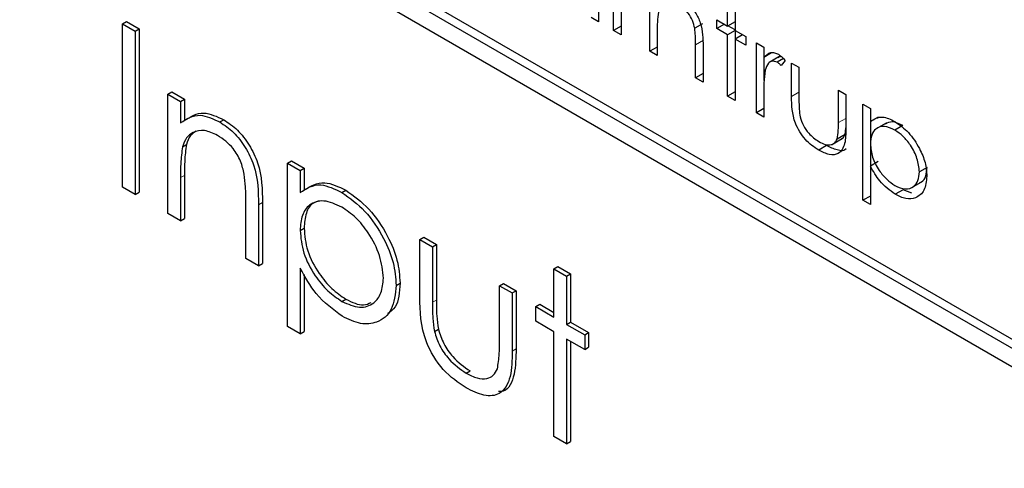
# Paper-space layout 'Blatt2' of a CAD drawing. Header units: millimetres. Extents: x 5 to 418, y 2 to 292.
# Tile 29 of 54: x 96.9 to 99.86, y 195.54 to 196.88. Entities that reach past the tile are written whole.
import ezdxf

# ---------------------------------------------------------------- set-up
doc = ezdxf.new("R2010")
doc.units = ezdxf.units.MM

psp = doc.layouts.new('Blatt2')

# ---------------------------------------------------------------- linework, layer by layer
at = {"color": 7, "linetype": 'Continuous', "lineweight": 25}
for p, q in [((102.3532, 194.4679), (97.1677, 197.4614)), ((102.3767, 194.4815), (97.1913, 197.475)), ((97.1677, 197.4069), (102.3532, 194.4134)), ((98.6375, 197.087), (98.6375, 196.8765)), ((98.6823, 196.8506), (98.6823, 197.0612)), ((98.7911, 196.7879), (98.7911, 196.9984)), ((99.0245, 196.8636), (99.0245, 196.9485)), ((99.0469, 196.9356), (99.0469, 196.8507)), ((98.7047, 196.9085), (98.7047, 196.8377)), ((97.2086, 196.8702), (97.2204, 196.877)), ((97.2086, 196.8702), (97.2467, 196.8482)), ((97.2086, 196.3803), (97.2086, 196.8702)), ((97.2204, 196.877), (97.2585, 196.855)), ((98.6375, 196.8765), (98.6152, 196.8894)), ((98.7047, 196.8636), (98.6823, 196.8506)), ((98.9495, 196.8705), (98.9259, 196.8569)), ((98.9925, 196.8821), (99.0245, 196.8636)), ((98.9925, 196.8562), (98.9925, 196.8821)), ((99.0149, 196.8691), (98.9925, 196.8562)), ((99.0469, 196.8765), (99.0245, 196.8636)), ((99.0469, 196.852), (99.0257, 196.8643)), ((97.2467, 196.8482), (97.2585, 196.855)), ((97.2467, 196.8482), (97.2467, 196.3583)), ((97.2585, 196.855), (97.2585, 196.3651)), ((98.7047, 196.8377), (98.6823, 196.8506)), ((98.8134, 196.8511), (98.8134, 196.775)), ((99.0245, 196.8378), (98.9925, 196.8562)), ((99.0469, 196.8507), (99.0245, 196.8378)), ((99.0245, 196.6531), (99.0245, 196.8378)), ((99.0469, 196.8507), (99.0789, 196.8322)), ((99.0693, 196.8378), (99.0469, 196.8248)), ((99.0481, 196.8255), (99.0481, 196.85)), ((98.9286, 196.7085), (98.9286, 196.8075)), ((99.0469, 196.8248), (99.0469, 196.6402)), ((99.0789, 196.8064), (99.0469, 196.8248)), ((99.0789, 196.8322), (99.0789, 196.8064)), ((99.1109, 196.8138), (99.1333, 196.8008)), ((99.1109, 196.6033), (99.1109, 196.8138)), ((98.8134, 196.8008), (98.7911, 196.7879)), ((98.8134, 196.775), (98.7911, 196.7879)), ((98.951, 196.8031), (98.951, 196.6956)), ((99.1333, 196.8008), (99.1333, 196.7698)), ((99.1568, 196.7835), (99.1333, 196.7698)), ((99.1344, 196.7009), (99.1344, 196.7705)), ((99.1784, 196.7714), (99.149, 196.7544)), ((99.1921, 196.7662), (99.1735, 196.7555)), ((99.1972, 196.7604), (99.1849, 196.7451)), ((99.2164, 196.7528), (99.2388, 196.7399)), ((99.2164, 196.6523), (99.2164, 196.7528)), ((98.951, 196.7214), (98.9286, 196.7085)), ((99.2388, 196.7399), (99.2388, 196.6423)), ((98.951, 196.6956), (98.9286, 196.7085)), ((97.3446, 196.6598), (97.3564, 196.6666)), ((97.3446, 196.6598), (97.3827, 196.6378)), ((97.3446, 196.3018), (97.3446, 196.6598)), ((97.3564, 196.6666), (97.3945, 196.6446)), ((99.0469, 196.666), (99.0245, 196.6531)), ((99.1333, 196.6611), (99.1333, 196.5903)), ((99.3571, 196.6716), (99.3795, 196.6587)), ((99.3571, 196.574), (99.3571, 196.6716)), ((99.3795, 196.6587), (99.3795, 196.5562)), ((97.3827, 196.6378), (97.3945, 196.6446)), ((97.3827, 196.6378), (97.3827, 196.5732)), ((97.3945, 196.6446), (97.3945, 196.58)), ((99.0469, 196.6402), (99.0245, 196.6531)), ((99.4307, 196.6291), (99.4531, 196.6162)), ((99.4307, 196.3411), (99.4307, 196.6291)), ((99.1333, 196.6162), (99.1109, 196.6033)), ((99.1333, 196.5903), (99.1109, 196.6033)), ((99.4531, 196.6162), (99.4531, 196.5773)), ((97.5007, 196.576), (97.5124, 196.5828)), ((99.4766, 196.5909), (99.4531, 196.5773)), ((99.4542, 196.5183), (99.4542, 196.5779)), ((99.5003, 196.5729), (99.4708, 196.5559)), ((99.377, 196.5384), (99.3534, 196.5248)), ((99.377, 196.5384), (99.3795, 196.5587)), ((99.5501, 196.5653), (99.5265, 196.5516)), ((97.3886, 196.5019), (97.4003, 196.5087)), ((99.3391, 196.509), (99.3686, 196.526)), ((99.3217, 196.5051), (99.2981, 196.4915)), ((99.4542, 196.4445), (99.4542, 196.5034)), ((97.7036, 196.4525), (97.7154, 196.4593)), ((97.7036, 196.4525), (97.7417, 196.4306)), ((97.7036, 195.9626), (97.7036, 196.4525)), ((97.7154, 196.4593), (97.7535, 196.4374)), ((99.4766, 196.4575), (99.4531, 196.4438)), ((97.7417, 196.4306), (97.7535, 196.4374)), ((97.7417, 196.4306), (97.7417, 196.3643)), ((97.7535, 196.4374), (97.7535, 196.3711)), ((99.4531, 196.4438), (99.4531, 196.3282)), ((99.6237, 196.4399), (99.6002, 196.4263)), ((97.3827, 196.4092), (97.3827, 196.2798)), ((97.3945, 196.416), (97.3945, 196.2866)), ((99.5756, 196.3782), (99.6051, 196.3952)), ((97.2467, 196.3583), (97.2086, 196.3803)), ((97.2467, 196.3583), (97.2585, 196.3651)), ((97.867, 196.3645), (97.8787, 196.3713)), ((99.551, 196.3727), (99.5274, 196.3591)), ((99.5775, 196.3624), (99.551, 196.3727)), ((97.5785, 196.1667), (97.5785, 196.3351)), ((97.6284, 196.3344), (97.6284, 196.1516)), ((99.4531, 196.354), (99.4307, 196.3411)), ((99.4531, 196.3282), (99.4307, 196.3411)), ((97.3827, 196.2798), (97.3446, 196.3018)), ((97.6166, 196.3276), (97.6166, 196.1448)), ((97.3827, 196.2798), (97.3945, 196.2866)), ((97.7417, 196.2508), (97.7535, 196.2576)), ((98.1007, 196.2233), (98.1125, 196.2301)), ((98.1007, 196.2233), (98.1387, 196.2013)), ((98.1007, 196.0522), (98.1007, 196.2233)), ((98.1125, 196.2301), (98.1505, 196.2081)), ((98.1387, 196.2013), (98.1505, 196.2081)), ((98.1387, 196.2013), (98.1387, 196.0353)), ((98.1505, 196.2081), (98.1505, 196.0421)), ((97.6166, 196.1448), (97.5785, 196.1667)), ((97.6166, 196.1448), (97.6284, 196.1516)), ((97.7417, 196.1374), (97.7417, 195.9406)), ((98.5032, 196.1354), (98.515, 196.1422)), ((98.5032, 196.1354), (98.5413, 196.1134)), ((98.5032, 195.9909), (98.5032, 196.1354)), ((98.515, 196.1422), (98.553, 196.1202)), ((97.7535, 196.1189), (97.7535, 195.9474)), ((98.5413, 196.1134), (98.553, 196.1202)), ((98.5413, 196.1134), (98.5413, 195.969)), ((98.553, 196.1202), (98.553, 195.9758)), ((98.03, 196.0861), (98.0417, 196.0929)), ((98.34, 196.0851), (98.3518, 196.092)), ((98.34, 195.9191), (98.34, 196.0851)), ((98.34, 196.0851), (98.3781, 196.0632)), ((98.3518, 196.092), (98.3899, 196.07)), ((98.3781, 196.0632), (98.3899, 196.07)), ((98.3899, 196.07), (98.3899, 195.8957)), ((97.8672, 196.0378), (97.879, 196.0446)), ((98.3781, 196.0632), (98.3781, 195.8889)), ((98.4488, 196.0223), (98.4606, 196.0292)), ((98.4488, 195.9784), (98.4488, 196.0223)), ((98.4488, 196.0223), (98.5032, 195.9909)), ((98.4606, 196.0292), (98.5032, 196.0046)), ((98.5032, 195.947), (98.4488, 195.9784)), ((97.7417, 195.9406), (97.7036, 195.9626)), ((97.7417, 195.9406), (97.7535, 195.9474)), ((98.1448, 195.9481), (98.1566, 195.9549)), ((98.5413, 195.969), (98.553, 195.9758)), ((98.5413, 195.969), (98.5956, 195.9376)), ((98.553, 195.9758), (98.6074, 195.9444)), ((98.5032, 195.6329), (98.5032, 195.947)), ((98.5956, 195.8936), (98.5413, 195.925)), ((98.5413, 195.925), (98.5413, 195.6109)), ((98.553, 195.9182), (98.553, 195.6177)), ((98.5956, 195.9376), (98.6074, 195.9444)), ((98.5956, 195.9376), (98.5956, 195.8936)), ((98.6074, 195.9444), (98.6074, 195.9004)), ((98.5956, 195.8936), (98.6074, 195.9004)), ((98.24, 195.8226), (98.2518, 195.8294)), ((98.5413, 195.6109), (98.5032, 195.6329)), ((98.5413, 195.6109), (98.553, 195.6177))]:
    psp.add_line(p, q, dxfattribs=at)
at = {"color": 7, "linetype": 'Continuous', "lineweight": 18}
for p, q in [((98.9521, 196.8211), (98.9286, 196.8075)), ((99.2388, 196.6652), (99.2164, 196.6523)), ((99.3795, 196.5869), (99.3571, 196.574)), ((97.3827, 196.4092), (97.3945, 196.416)), ((97.6166, 196.3276), (97.6284, 196.3344)), ((98.1387, 196.0353), (98.1505, 196.0421)), ((98.3781, 195.8889), (98.3899, 195.8957))]:
    psp.add_line(p, q, dxfattribs=at)
psp.add_open_spline([(89.5913, 207.5299), (91.3909, 206.379), (94.9912, 204.0764), (100.6547, 200.6659), (106.5402, 197.2807), (112.1639, 194.1957), (115.8422, 192.2837), (117.4307, 191.458)], degree=3, knots=[0, 0, 0, 0, 0.204721, 0.409562, 0.623395, 0.837364, 1, 1, 1, 1], dxfattribs=at)
at = {"color": 7, "linetype": 'Continuous', "lineweight": 25}
for points, knots in [([(89.7361, 207.2309), (90.4253, 206.7822), (92.3491, 205.5299), (95.6638, 203.4643), (99.6765, 201.0325), (103.8494, 198.5945), (108.0955, 196.1974), (112.2488, 193.935), (115.4187, 192.2601), (117.1551, 191.3752), (117.5789, 191.1592)], [0, 0, 0, 0, 0.0791668, 0.2209791, 0.3716118, 0.5223293, 0.6730843, 0.823745, 0.9569823, 1, 1, 1, 1]), ([(98.9259, 196.8569), (98.9241, 196.8647), (98.9206, 196.8801), (98.9044, 196.9079), (98.8885, 196.9188), (98.8789, 196.9255)], [0, 0, 0, 0, 0.281192, 0.561331, 1, 1, 1, 1]), ([(98.8828, 196.9491), (98.891, 196.9436), (98.9073, 196.9325), (98.9288, 196.9049), (98.9505, 196.8587), (98.9508, 196.826), (98.951, 196.8031)], [0, 0, 0, 0, 0.187021, 0.37389, 0.56061, 1, 1, 1, 1]), ([(98.8169, 196.9056), (98.8156, 196.8958), (98.8134, 196.8783), (98.8134, 196.8594), (98.8134, 196.8511)], [0, 0, 0, 0, 0.559658, 1, 1, 1, 1]), ([(98.9286, 196.8075), (98.9286, 196.8165), (98.9287, 196.8325), (98.9268, 196.8495), (98.9259, 196.8569)], [0, 0, 0, 0, 0.560255, 1, 1, 1, 1]), ([(99.1333, 196.7698), (99.1395, 196.7761), (99.1482, 196.7849), (99.1654, 196.7847), (99.1736, 196.7808), (99.1777, 196.7789)], [0, 0, 0, 0, 0.558788, 0.779481, 1, 1, 1, 1]), ([(99.1777, 196.7789), (99.1816, 196.7761), (99.1885, 196.7711), (99.1946, 196.7637), (99.1972, 196.7604)], [0, 0, 0, 0, 0.559243, 1, 1, 1, 1]), ([(99.1735, 196.7555), (99.1682, 196.7572), (99.1576, 196.7606), (99.144, 196.7515), (99.1398, 196.7388), (99.1372, 196.731)], [0, 0, 0, 0, 0.278336, 0.558768, 1, 1, 1, 1]), ([(99.1849, 196.7451), (99.1829, 196.7474), (99.1792, 196.7514), (99.1752, 196.7542), (99.1735, 196.7555)], [0, 0, 0, 0, 0.5603957, 1, 1, 1, 1]), ([(99.1876, 196.771), (99.1856, 196.7716), (99.1808, 196.7731), (99.1778, 196.7703), (99.176, 196.7687)], [0, 0, 0, 0, 0.411162, 1, 1, 1, 1]), ([(99.1372, 196.731), (99.1358, 196.7184), (99.1331, 196.696), (99.1332, 196.6717), (99.1333, 196.6611)], [0, 0, 0, 0, 0.559636, 1, 1, 1, 1]), ([(99.2981, 196.4915), (99.2842, 196.5007), (99.2566, 196.5192), (99.2178, 196.5837), (99.2169, 196.6262), (99.2164, 196.6523)], [0, 0, 0, 0, 0.28097, 0.559785, 1, 1, 1, 1]), ([(99.2388, 196.6423), (99.2388, 196.633), (99.2387, 196.6165), (99.2412, 196.5988), (99.2423, 196.591)], [0, 0, 0, 0, 0.560377, 1, 1, 1, 1]), ([(97.3827, 196.5732), (97.4008, 196.5853), (97.4331, 196.6069), (97.48, 196.5854), (97.5007, 196.576)], [0, 0, 0, 0, 0.559141, 1, 1, 1, 1]), ([(97.3945, 196.58), (97.4126, 196.5921), (97.4449, 196.6137), (97.4918, 196.5922), (97.5124, 196.5828)], [0, 0, 0, 0, 0.559141, 1, 1, 1, 1]), ([(97.5007, 196.576), (97.5146, 196.5665), (97.5424, 196.5477), (97.5788, 196.5008), (97.6159, 196.4223), (97.6163, 196.3666), (97.6166, 196.3276)], [0, 0, 0, 0, 0.187021, 0.37389, 0.56061, 1, 1, 1, 1]), ([(97.5124, 196.5828), (97.5263, 196.5734), (97.5541, 196.5545), (97.5906, 196.5076), (97.6276, 196.4291), (97.6281, 196.3734), (97.6284, 196.3344)], [0, 0, 0, 0, 0.187021, 0.37389, 0.56061, 1, 1, 1, 1]), ([(99.2423, 196.591), (99.2451, 196.5824), (99.2506, 196.5651), (99.2707, 196.5366), (99.2878, 196.5246), (99.2983, 196.5172)], [0, 0, 0, 0, 0.280117, 0.560544, 1, 1, 1, 1]), ([(99.3534, 196.5248), (99.3548, 196.5335), (99.3572, 196.5491), (99.3571, 196.5664), (99.3571, 196.574)], [0, 0, 0, 0, 0.559371, 1, 1, 1, 1]), ([(99.4531, 196.5773), (99.4644, 196.5845), (99.4847, 196.5975), (99.5139, 196.5836), (99.5267, 196.5774)], [0, 0, 0, 0, 0.5584178, 1, 1, 1, 1]), ([(99.5501, 196.5653), (99.5391, 196.5705), (99.5192, 196.5801), (99.5045, 196.573), (99.498, 196.5698)], [0, 0, 0, 0, 0.551137, 1, 1, 1, 1]), ([(99.5267, 196.5774), (99.5407, 196.5675), (99.5687, 196.5476), (99.5998, 196.5004), (99.6195, 196.4535), (99.6216, 196.427), (99.6226, 196.4137)], [0, 0, 0, 0, 0.279627, 0.559432, 0.779703, 1, 1, 1, 1]), ([(97.494, 196.5358), (97.4806, 196.542), (97.4537, 196.5543), (97.4222, 196.5473), (97.3992, 196.5303), (97.3921, 196.5114), (97.3886, 196.5019)], [0, 0, 0, 0, 0.279553, 0.559373, 0.779703, 1, 1, 1, 1]), ([(97.4292, 196.5483), (97.4232, 196.5445), (97.41, 196.536), (97.4038, 196.5184), (97.4003, 196.5087)], [0, 0, 0, 0, 0.449857, 1, 1, 1, 1]), ([(99.3795, 196.5562), (99.3793, 196.5406), (99.3789, 196.5096), (99.3614, 196.4786), (99.3301, 196.4753), (99.3088, 196.4861), (99.2981, 196.4915)], [0, 0, 0, 0, 0.281501, 0.559646, 0.779298, 1, 1, 1, 1]), ([(99.3652, 196.525), (99.3668, 196.5257), (99.3722, 196.5279), (99.375, 196.534), (99.377, 196.5384)], [0, 0, 0, 0, 0.285818, 1, 1, 1, 1]), ([(99.5265, 196.5516), (99.5157, 196.5565), (99.4941, 196.5663), (99.4698, 196.558), (99.4552, 196.5387), (99.4538, 196.5199), (99.4531, 196.5105)], [0, 0, 0, 0, 0.2797467, 0.559315, 0.7795146, 1, 1, 1, 1]), ([(99.6002, 196.4263), (99.5987, 196.4395), (99.5957, 196.4658), (99.576, 196.5046), (99.5517, 196.5345), (99.5349, 196.5459), (99.5265, 196.5516)], [0, 0, 0, 0, 0.2793874, 0.5590918, 0.7795083, 1, 1, 1, 1]), ([(97.4003, 196.5087), (97.3982, 196.4921), (97.3944, 196.4624), (97.3945, 196.4302), (97.3945, 196.416)], [0, 0, 0, 0, 0.559658, 1, 1, 1, 1]), ([(97.574, 196.4192), (97.571, 196.4324), (97.5649, 196.4586), (97.5373, 196.5059), (97.5104, 196.5245), (97.494, 196.5358)], [0, 0, 0, 0, 0.2811923, 0.5613307, 1, 1, 1, 1]), ([(99.2983, 196.5172), (99.3048, 196.5139), (99.3177, 196.5073), (99.3344, 196.5067), (99.347, 196.5125), (99.3513, 196.5207), (99.3534, 196.5248)], [0, 0, 0, 0, 0.28027, 0.560007, 0.780074, 1, 1, 1, 1]), ([(99.4531, 196.5105), (99.4543, 196.4974), (99.4566, 196.4711), (99.477, 196.4321), (99.5016, 196.4026), (99.5184, 196.391), (99.5269, 196.3853)], [0, 0, 0, 0, 0.279654, 0.558875, 0.779455, 1, 1, 1, 1]), ([(97.3886, 196.5019), (97.3864, 196.4853), (97.3826, 196.4556), (97.3827, 196.4234), (97.3827, 196.4092)], [0, 0, 0, 0, 0.559658, 1, 1, 1, 1]), ([(99.3807, 196.4958), (99.3806, 196.4957), (99.3755, 196.4876), (99.3527, 196.4903), (99.332, 196.5002), (99.3217, 196.5051)], [0, 0, 0, 0, 0.010224, 0.503933, 1, 1, 1, 1]), ([(99.5274, 196.3591), (99.5112, 196.371), (99.4821, 196.3922), (99.462, 196.428), (99.4531, 196.4438)], [0, 0, 0, 0, 0.558466, 1, 1, 1, 1]), ([(99.5269, 196.3853), (99.5375, 196.3806), (99.5589, 196.3714), (99.5828, 196.3799), (99.5973, 196.399), (99.5992, 196.4172), (99.6002, 196.4263)], [0, 0, 0, 0, 0.279628, 0.559247, 0.779775, 1, 1, 1, 1]), ([(99.6014, 196.395), (99.6032, 196.3954), (99.6118, 196.3975), (99.6206, 196.4132), (99.6227, 196.431), (99.6237, 196.4399)], [0, 0, 0, 0, 0.114386, 0.557497, 1, 1, 1, 1]), ([(97.5785, 196.3351), (97.5786, 196.3504), (97.5787, 196.3776), (97.5754, 196.4065), (97.574, 196.4192)], [0, 0, 0, 0, 0.560255, 1, 1, 1, 1]), ([(97.7535, 196.3711), (97.7728, 196.3835), (97.8073, 196.4056), (97.8569, 196.3818), (97.8787, 196.3713)], [0, 0, 0, 0, 0.558418, 1, 1, 1, 1]), ([(99.6226, 196.4137), (99.6209, 196.3984), (99.6177, 196.3679), (99.5916, 196.3473), (99.5605, 196.3433), (99.5384, 196.3538), (99.5274, 196.3591)], [0, 0, 0, 0, 0.27954, 0.559273, 0.779559, 1, 1, 1, 1]), ([(97.7417, 196.3643), (97.761, 196.3767), (97.7955, 196.3988), (97.8451, 196.375), (97.867, 196.3645)], [0, 0, 0, 0, 0.558418, 1, 1, 1, 1]), ([(97.867, 196.3645), (97.8907, 196.3476), (97.9383, 196.3139), (97.9913, 196.2335), (98.0248, 196.1538), (98.0282, 196.1087), (98.03, 196.0861)], [0, 0, 0, 0, 0.279627, 0.559432, 0.779703, 1, 1, 1, 1]), ([(97.8787, 196.3713), (97.9025, 196.3544), (97.9501, 196.3207), (98.0031, 196.2403), (98.0366, 196.1606), (98.04, 196.1155), (98.0417, 196.0929)], [0, 0, 0, 0, 0.279627, 0.559432, 0.779703, 1, 1, 1, 1]), ([(97.8666, 196.3207), (97.8483, 196.3291), (97.8115, 196.3457), (97.7702, 196.3315), (97.7453, 196.2987), (97.7429, 196.2667), (97.7417, 196.2508)], [0, 0, 0, 0, 0.279747, 0.559315, 0.779515, 1, 1, 1, 1]), ([(97.801, 196.3387), (97.7942, 196.3374), (97.7755, 196.3338), (97.7574, 196.3047), (97.7548, 196.2733), (97.7535, 196.2576)], [0, 0, 0, 0, 0.219851, 0.609672, 1, 1, 1, 1]), ([(97.9919, 196.1076), (97.9894, 196.13), (97.9843, 196.1747), (97.9508, 196.2408), (97.9094, 196.2915), (97.8809, 196.311), (97.8666, 196.3207)], [0, 0, 0, 0, 0.279387, 0.559092, 0.779508, 1, 1, 1, 1]), ([(97.7417, 196.2508), (97.7437, 196.2284), (97.7478, 196.1838), (97.7824, 196.1174), (97.8243, 196.0673), (97.8529, 196.0476), (97.8672, 196.0378)], [0, 0, 0, 0, 0.279654, 0.558875, 0.779455, 1, 1, 1, 1]), ([(97.7535, 196.2576), (97.7555, 196.2352), (97.7595, 196.1906), (97.7942, 196.1242), (97.836, 196.0741), (97.8647, 196.0544), (97.879, 196.0446)], [0, 0, 0, 0, 0.279654, 0.558875, 0.779455, 1, 1, 1, 1]), ([(97.8681, 195.9932), (97.8405, 196.0134), (97.7911, 196.0496), (97.7568, 196.1105), (97.7417, 196.1374)], [0, 0, 0, 0, 0.558466, 1, 1, 1, 1]), ([(97.8672, 196.0378), (97.8853, 196.0299), (97.9216, 196.0142), (97.9624, 196.0286), (97.9871, 196.0611), (97.9903, 196.0921), (97.9919, 196.1076)], [0, 0, 0, 0, 0.279628, 0.559247, 0.779775, 1, 1, 1, 1]), ([(98.03, 196.0861), (98.0272, 196.0602), (98.0217, 196.0082), (97.9773, 195.9732), (97.9244, 195.9664), (97.8869, 195.9843), (97.8681, 195.9932)], [0, 0, 0, 0, 0.27954, 0.559273, 0.779559, 1, 1, 1, 1]), ([(98.0417, 196.0929), (98.04, 196.0656), (98.0372, 196.0242), (98.0126, 196.0073), (98.0042, 196.0016)], [0, 0, 0, 0, 0.658028, 1, 1, 1, 1]), ([(97.879, 196.0446), (97.8976, 196.0356), (97.9262, 196.0218), (97.9473, 196.0313), (97.9546, 196.0346)], [0, 0, 0, 0, 0.650568, 1, 1, 1, 1]), ([(98.2396, 195.7788), (98.216, 195.7946), (98.169, 195.826), (98.1031, 195.9357), (98.1016, 196.008), (98.1007, 196.0522)], [0, 0, 0, 0, 0.28097, 0.559785, 1, 1, 1, 1]), ([(98.1505, 196.0421), (98.1505, 196.0263), (98.1504, 195.9983), (98.1547, 195.9681), (98.1566, 195.9549)], [0, 0, 0, 0, 0.560377, 1, 1, 1, 1]), ([(98.1387, 196.0353), (98.1387, 196.0195), (98.1386, 195.9915), (98.1429, 195.9613), (98.1448, 195.9481)], [0, 0, 0, 0, 0.560377, 1, 1, 1, 1]), ([(98.1448, 195.9481), (98.1495, 195.9334), (98.1588, 195.9039), (98.193, 195.8556), (98.2222, 195.8351), (98.24, 195.8226)], [0, 0, 0, 0, 0.280117, 0.560544, 1, 1, 1, 1]), ([(98.1566, 195.9549), (98.1613, 195.9402), (98.1706, 195.9108), (98.2047, 195.8624), (98.2339, 195.8419), (98.2518, 195.8294)], [0, 0, 0, 0, 0.280117, 0.560544, 1, 1, 1, 1]), ([(98.3337, 195.8355), (98.336, 195.8503), (98.3402, 195.8768), (98.3401, 195.9062), (98.34, 195.9191)], [0, 0, 0, 0, 0.559371, 1, 1, 1, 1]), ([(98.3781, 195.8889), (98.3777, 195.8623), (98.377, 195.8095), (98.3472, 195.7569), (98.2941, 195.7513), (98.2578, 195.7696), (98.2396, 195.7788)], [0, 0, 0, 0, 0.281501, 0.559646, 0.779298, 1, 1, 1, 1]), ([(98.3899, 195.8957), (98.3892, 195.8698), (98.388, 195.8183), (98.367, 195.7688), (98.3419, 195.7676), (98.3369, 195.7673)], [0, 0, 0, 0, 0.448451, 0.891556, 1, 1, 1, 1]), ([(98.24, 195.8226), (98.251, 195.8169), (98.273, 195.8057), (98.3013, 195.8047), (98.3227, 195.8145), (98.33, 195.8285), (98.3337, 195.8355)], [0, 0, 0, 0, 0.28027, 0.560007, 0.780074, 1, 1, 1, 1])]:
    psp.add_open_spline(points, degree=3, knots=knots, dxfattribs=at)

doc.saveas('drawing.dxf')
